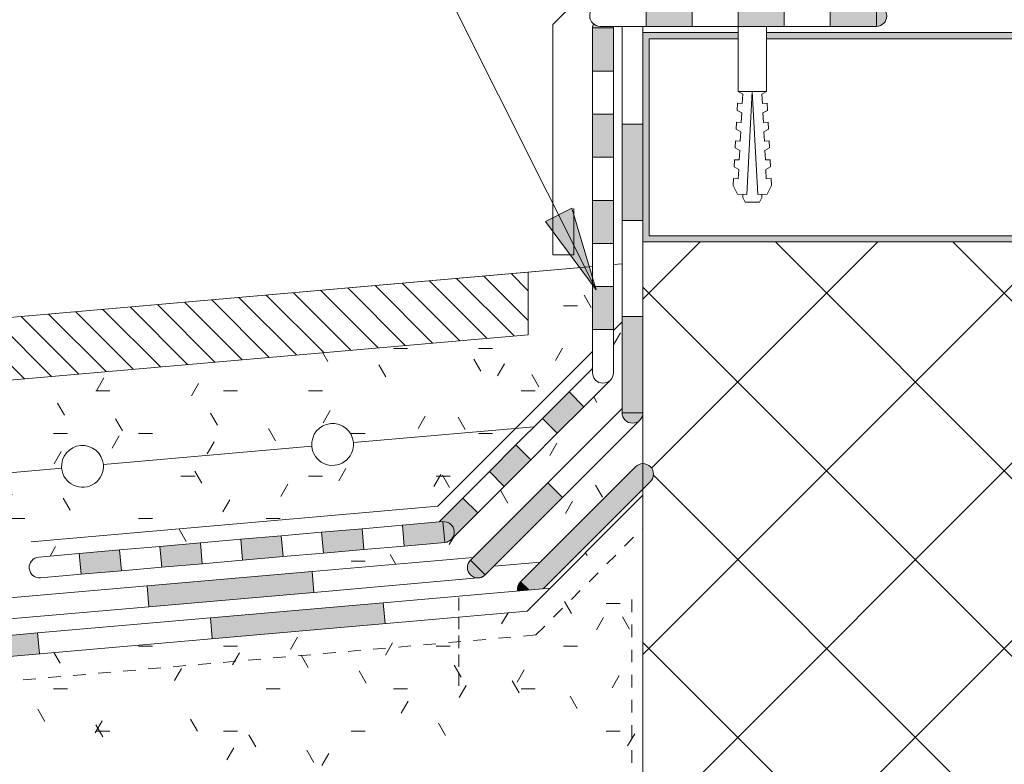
# Model space of a CAD drawing. Header units: millimetres. Extents: x 7829 to 9615, y 31216 to 33127.
# Tile 20 of 22: x 8780 to 9016, y 32535 to 32712. Entities that reach past the tile are written whole.
import ezdxf

# ---------------------------------------------------------------- set-up
doc = ezdxf.new("R2010")
doc.units = ezdxf.units.MM
doc.linetypes.add('Штрих_3_1_5_', pattern=[4.5, 3, -1.5])
doc.linetypes.add('Штрих_3_3_', pattern=[6, 3, -3])
for name, color, linetype, lineweight in [('01_Сплошная_Черная_1', 7, 'Continuous', 9), ('01_Сплошная_Черная_2', 7, 'Continuous', 20), ('02_Штрих_3_1_5__Черная_1', 7, 'Штрих_3_1_5_', 9), ('_Hidden Lines_', 7, 'Штрих_3_3_', 20), ('_Thin Lines_', 7, 'Continuous', 9), ('Detail Items', 7, 'Continuous', 20), ('Text Notes', 7, 'Continuous', 9), ('Тонкие линии', 7, 'Continuous', 9)]:
    doc.layers.add(name, color=color, linetype=linetype, lineweight=lineweight)
doc.layers.add('_Серый 0_10 мм Спл_', color=7, linetype='Continuous', lineweight=9, true_color=0x7f7f7f)
pattern_1 = [(0, (0, 0), (40.64, 10.16), [3.353, -27.127, 3.353, -27.127, -162.56]), (0, (0, 0), (40.64, 10.16), [-60.96, 3.353, -57.607, 3.353, -27.127, -71.12]), (0, (0, 0), (40.64, 10.16), [-152.4, 3.353, -16.967, 3.353, -47.447]), (120, (15.24, 5.08), (-29.118818, 30.1152724), [3.353, -27.127, 3.353, -27.127, -162.56]), (120, (15.24, 5.08), (-29.118818, 30.1152724), [-60.96, 3.353, -57.607, 3.353, -27.127, -71.12]), (120, (15.24, 5.08), (-29.118818, 30.1152724), [-152.4, 3.353, -16.967, 3.353, -47.447]), (240, (20.32, 25.4), (-11.521182, -40.2752724), [3.353, -27.127, 3.353, -27.127, -162.56]), (240, (20.32, 25.4), (-11.521182, -40.2752724), [-60.96, 3.353, -57.607, 3.353, -27.127, -71.12]), (240, (20.32, 25.4), (-11.521182, -40.2752724), [-152.4, 3.353, -16.967, 3.353, -47.447])]

# ---------------------------------------------------------------- blocks, each defined once
blk = doc.blocks.new('TN_WP_Гидроизоляция - Техноэласт ЭПП-2885027-4_00 Терраса корпус 4')
at = {"layer": 'Detail Items'}
for points in [[(8902.01, 32576.25), (8905.49, 32576.56), (8931.1, 32602.16), (8927.57, 32605.7), (8900.07, 32578.2), (8901.83, 32576.43)], [(8931.1, 32602.16), (8931.5, 32602.68), (8931.75, 32603.28), (8931.83, 32603.93), (8931.75, 32604.58), (8931.29, 32605.45), (8931.1, 32605.7), (8930.58, 32606.1), (8929.98, 32606.35), (8929.33, 32606.43), (8928.6, 32606.31), (8927.75, 32605.84), (8927.57, 32605.7), (8929.98, 32603.28)], [(8899.39, 32576.02), (8902.01, 32576.25), (8900.07, 32578.2), (8899.67, 32577.68), (8899.39, 32576.82), (8899.33, 32576.43)]]:
    blk.add_hatch(color=256, dxfattribs=at).paths.add_polyline_path(points)
for p, q in [((8927.57, 32605.7), (8900.07, 32578.2)), ((8905.49, 32576.56), (8931.1, 32602.16)), ((8902.01, 32576.25), (8900.07, 32578.2))]:
    blk.add_line(p, q, dxfattribs=at)
for centre, start, end in [((8929.33, 32603.93), 315, 135), ((8901.83, 32576.43), 135, 189.4789)]:
    blk.add_arc(centre, 2.5, start, end, dxfattribs=at)
blk = doc.blocks.new('TN_WP_Гидроизоляция - Техноэласт ЭПП-2902966-4_00 Терраса корпус 4')
at = {"layer": 'Тонкие линии', "lineweight": 20}
for points in [[(8826.37, 32564.62), (8867.67, 32568.23), (8867.23, 32573.21), (8825.93, 32569.6)], [(8743.77, 32557.39), (8785.07, 32561), (8784.64, 32565.98), (8743.34, 32562.37)]]:
    blk.add_hatch(color=256, dxfattribs=at).paths.add_polyline_path(points)
at = {"layer": 'Detail Items'}
for p, q in [((8867.23, 32573.21), (8825.93, 32569.6)), ((8867.67, 32568.23), (8867.23, 32573.21)), ((8825.93, 32569.6), (8826.37, 32564.62)), ((8784.64, 32565.98), (8743.34, 32562.37)), ((8785.07, 32561), (8784.64, 32565.98))]:
    blk.add_line(p, q, dxfattribs=at)
at = {"layer": 'Тонкие линии'}
for p, q in [((8907.17, 32576.7), (8867.23, 32573.21)), ((8825.93, 32569.6), (8784.64, 32565.98))]:
    blk.add_line(p, q, dxfattribs=at)
blk = doc.blocks.new('TN_WP_Гидроизоляция - Техноэласт ЭПП-2906283-4_00 Терраса корпус 4')
at = {"layer": 'Тонкие линии', "lineweight": 20}
blk.add_hatch(color=256, dxfattribs=at).paths.add_polyline_path([(8811.26, 32572.24), (8850.67, 32575.68), (8850.24, 32580.67), (8810.83, 32577.22), (8811.04, 32574.73)])
at = {"layer": 'Detail Items'}
for p, q in [((8850.24, 32580.67), (8810.83, 32577.22)), ((8850.67, 32575.68), (8850.24, 32580.67)), ((8810.83, 32577.22), (8811.26, 32572.24)), ((8811.26, 32572.24), (8850.67, 32575.68))]:
    blk.add_line(p, q, dxfattribs=at)
for start, end in [(285.1032, 290), (300.2338, 305)]:
    blk.add_arc((8889.87, 32581.62), 2.5, start, end, dxfattribs=at)
at = {"layer": 'Тонкие линии'}
for p, q in [((8888.74, 32584.03), (8850.24, 32580.67)), ((8850.67, 32575.68), (8889.87, 32579.11)), ((8810.83, 32577.22), (8771.42, 32573.77)), ((8771.85, 32568.79), (8811.26, 32572.24))]:
    blk.add_line(p, q, dxfattribs=at)
blk = doc.blocks.new('TN_MAT_Армирование - Армирование-2904897-4_00 Терраса корпус 4')
at = {"layer": 'Detail Items'}
for p, q in [((8860.12, 32611.45), (8903.32, 32615.23)), ((8800.35, 32606.22), (8850.16, 32610.58)), ((8740.58, 32600.99), (8790.39, 32605.35))]:
    blk.add_line(p, q, dxfattribs=at)
for centre, start, end in [((8855.14, 32611.01), 5, 185), ((8795.37, 32605.78), 5, 185), ((8855.14, 32611.01), 185, 5), ((8795.37, 32605.78), 185, 5)]:
    blk.add_arc(centre, 5, start, end, dxfattribs=at)
blk = doc.blocks.new('TN_LIN_Линия1 - Праймер битумный ТехноНИКОЛЬ _01-2904238-4_00 Терраса корпус 4')
at = {"layer": '_Hidden Lines_'}
blk.add_line((8903.73, 32565.5), (8496.49, 32529.87), dxfattribs=at)
blk = doc.blocks.new('TN_WP_Гидроизоляция - Техноэласт ЭПП-2906299-4_00 Терраса корпус 4')
at = {"layer": 'Detail Items'}
blk.add_hatch(color=256, dxfattribs=at).paths.add_polyline_path([(8889.87, 32579.12), (8890.91, 32579.37), (8891.46, 32579.72), (8891.56, 32579.93), (8888.1, 32583.39), (8887.54, 32582.48), (8887.45, 32582.27), (8887.42, 32581.19), (8887.45, 32580.98), (8887.7, 32580.37), (8888.1, 32579.86), (8888.62, 32579.46), (8889.65, 32579.15), (8889.79, 32579.13)])
at = {"layer": 'Тонкие линии', "lineweight": 20}
blk.add_hatch(color=256, dxfattribs=at).paths.add_polyline_path([(8891.63, 32579.86), (8910.12, 32598.34), (8906.58, 32601.88), (8888.1, 32583.39), (8891.62, 32579.87)])
at = {"layer": 'Detail Items'}
for p, q in [((8906.58, 32601.88), (8888.1, 32583.39)), ((8910.12, 32598.34), (8906.58, 32601.88)), ((8891.63, 32579.86), (8910.12, 32598.34)), ((8891.63, 32579.86), (8888.1, 32583.39))]:
    blk.add_line(p, q, dxfattribs=at)
blk.add_arc((8889.87, 32581.62), 2.5, 135, 315, dxfattribs=at)
at = {"layer": 'Тонкие линии'}
for p, q in [((8924.33, 32619.63), (8906.58, 32601.88)), ((8910.12, 32598.34), (8928.6, 32616.82))]:
    blk.add_line(p, q, dxfattribs=at)
blk = doc.blocks.new('TN_WP_Гидроизоляция - Техноэласт ЭПП 3-2906224-4_00 Терраса корпус 4')
at = {"layer": 'Тонкие линии', "lineweight": 20}
for points in [[(8908.85, 32613.69), (8915.2, 32620.03), (8911.66, 32623.57), (8905.32, 32617.22), (8906.58, 32615.96)], [(8896.17, 32601), (8902.51, 32607.34), (8898.97, 32610.88), (8892.63, 32604.54), (8895.44, 32601.73)], [(8883.48, 32588.31), (8889.82, 32594.66), (8886.29, 32598.19), (8880.59, 32592.49), (8882.14, 32592.54), (8882.96, 32592.22), (8883.48, 32591.82), (8883.76, 32591.51), (8884.14, 32590.6), (8884.2, 32590.3), (8884.06, 32589.29), (8883.98, 32589.02), (8883.46, 32588.33)]]:
    blk.add_hatch(color=256, dxfattribs=at).paths.add_polyline_path(points)
at = {"layer": 'Detail Items'}
for p, q in [((8911.66, 32623.57), (8905.32, 32617.22)), ((8915.2, 32620.03), (8911.66, 32623.57)), ((8908.85, 32613.69), (8915.2, 32620.03)), ((8905.32, 32617.22), (8908.85, 32613.69)), ((8898.97, 32610.88), (8892.63, 32604.54)), ((8902.51, 32607.34), (8898.97, 32610.88)), ((8896.17, 32601), (8902.51, 32607.34)), ((8892.63, 32604.54), (8896.17, 32601)), ((8886.29, 32598.19), (8880.59, 32592.49)), ((8889.82, 32594.66), (8886.29, 32598.19)), ((8883.63, 32588.46), (8889.82, 32594.66))]:
    blk.add_line(p, q, dxfattribs=at)
for start, end in [(300, 305.3289), (285, 290.1746)]:
    blk.add_arc((8881.71, 32590.08), 2.5, start, end, dxfattribs=at)
at = {"layer": 'Тонкие линии'}
for p, q in [((8917.27, 32629.18), (8911.66, 32623.57)), ((8915.2, 32620.03), (8921.54, 32626.37)), ((8905.32, 32617.22), (8898.97, 32610.88)), ((8902.51, 32607.34), (8908.85, 32613.69)), ((8892.63, 32604.54), (8886.29, 32598.19)), ((8889.82, 32594.66), (8896.17, 32601))]:
    blk.add_line(p, q, dxfattribs=at)
blk = doc.blocks.new('TN_WP_Гидроизоляция - Техноэласт ЭПП 3-2906248-4_00 Терраса корпус 4')
at = {"layer": 'Detail Items'}
blk.add_hatch(color=256, dxfattribs=at).paths.add_polyline_path([(8881.93, 32587.59), (8882.96, 32587.94), (8883.46, 32588.33), (8883.63, 32588.47), (8884.06, 32589.29), (8884.17, 32589.65), (8884.14, 32590.6), (8884.06, 32590.94), (8883.48, 32591.82), (8882.96, 32592.22), (8882.77, 32592.35), (8881.93, 32592.55), (8881.49, 32592.57), (8881.93, 32587.61)])
at = {"layer": 'Тонкие линии', "lineweight": 20}
for points in [[(8852.96, 32585.06), (8862.61, 32585.9), (8862.18, 32590.88), (8852.52, 32590.04), (8852.9, 32585.77)], [(8872.27, 32586.75), (8881.92, 32587.67), (8881.49, 32592.57), (8871.84, 32591.73), (8872.17, 32587.92)], [(8833.64, 32583.37), (8843.3, 32584.21), (8842.87, 32589.19), (8833.21, 32588.35), (8833.36, 32586.64)], [(8795.02, 32579.99), (8804.67, 32580.83), (8804.24, 32585.81), (8794.58, 32584.97)], [(8814.33, 32581.68), (8823.99, 32582.52), (8823.55, 32587.5), (8813.89, 32586.66)]]:
    blk.add_hatch(color=256, dxfattribs=at).paths.add_polyline_path(points)
at = {"layer": 'Detail Items'}
for p, q in [((8862.18, 32590.88), (8852.52, 32590.04)), ((8862.61, 32585.9), (8862.18, 32590.88)), ((8881.49, 32592.57), (8871.84, 32591.73)), ((8871.84, 32591.73), (8872.27, 32586.75)), ((8881.49, 32592.57), (8881.93, 32587.59)), ((8842.87, 32589.19), (8833.21, 32588.35)), ((8833.21, 32588.35), (8833.64, 32583.37)), ((8843.3, 32584.21), (8842.87, 32589.19)), ((8852.52, 32590.04), (8852.96, 32585.06)), ((8804.24, 32585.81), (8794.58, 32584.97)), ((8804.67, 32580.83), (8804.24, 32585.81)), ((8823.55, 32587.5), (8813.89, 32586.66)), ((8813.89, 32586.66), (8814.33, 32581.68)), ((8823.99, 32582.52), (8823.55, 32587.5)), ((8852.96, 32585.06), (8862.61, 32585.9)), ((8872.27, 32586.75), (8881.93, 32587.59)), ((8794.58, 32584.97), (8795.02, 32579.99)), ((8833.64, 32583.37), (8843.3, 32584.21)), ((8814.33, 32581.68), (8823.99, 32582.52)), ((8795.02, 32579.99), (8804.67, 32580.83))]:
    blk.add_line(p, q, dxfattribs=at)
for centre, start, end in [((8881.71, 32590.08), 275, 95), ((8785.14, 32581.63), 95, 275)]:
    blk.add_arc(centre, 2.5, start, end, dxfattribs=at)
at = {"layer": 'Тонкие линии'}
for p, q in [((8871.84, 32591.73), (8862.18, 32590.88)), ((8833.21, 32588.35), (8823.55, 32587.5)), ((8852.52, 32590.04), (8842.87, 32589.19)), ((8813.89, 32586.66), (8804.24, 32585.81)), ((8862.61, 32585.9), (8872.27, 32586.75)), ((8794.58, 32584.97), (8784.92, 32584.12)), ((8823.99, 32582.52), (8833.64, 32583.37)), ((8843.3, 32584.21), (8852.96, 32585.06)), ((8804.67, 32580.83), (8814.33, 32581.68)), ((8785.36, 32579.14), (8795.02, 32579.99))]:
    blk.add_line(p, q, dxfattribs=at)
blk = doc.blocks.new('TN_LIN_Линия1 - Праймер битумный ТехноНИКОЛЬ _01-2900790-4_00 Терраса корпус 4')
at = {"layer": '_Hidden Lines_'}
blk.add_line((8903.73, 32565.5), (8929.33, 32591.1), dxfattribs=at)
blk = doc.blocks.new('TN_LIN_Линия1 - Праймер битумный ТехноНИКОЛЬ _01-2882671-4_00 Терраса корпус 4')
at = {"layer": '_Hidden Lines_'}
blk.add_line((8926.67, 32414.97), (8926.67, 32576.43), dxfattribs=at)
blk = doc.blocks.new('TN_FIX_Саморез _дюбель_ - TN-FIX_Саморез _дюбель_-1934552-4_00 Терраса корпус 4')
at = {"layer": 'Detail Items', "lineweight": 9}
h = blk.add_hatch(dxfattribs=at)
h.set_pattern_fill('FP_9', color=256, style=0, pattern_type=2)
h.set_pattern_definition([(45, (0, 0), (-3.5355339, 3.5355339), [])])
h.paths.add_polyline_path([(8956.35, 32715.87), (8957.71, 32715.87), (8957.71, 32716.87), (8953.21, 32716.87), (8953.21, 32715.87), (8956.06, 32715.87)])
at = {"layer": 'Detail Items'}
for p, q in [((8954.86, 32723.2), (8954.86, 32725.17)), ((8956.06, 32725.17), (8956.06, 32723.2)), ((8956.06, 32723.2), (8954.86, 32723.2)), ((8949.21, 32721.7), (8949.21, 32720.87)), ((8949.21, 32720.87), (8953.21, 32720.87)), ((8953.21, 32720.87), (8953.21, 32718.87)), ((8957.71, 32718.87), (8957.71, 32720.87)), ((8957.71, 32720.87), (8961.71, 32720.87)), ((8961.71, 32720.87), (8961.71, 32721.7)), ((8953.21, 32716.87), (8953.21, 32715.87)), ((8957.71, 32715.87), (8957.71, 32716.87)), ((8952.08, 32710.87), (8952.08, 32695.31)), ((8958.84, 32695.31), (8958.84, 32710.87)), ((8952.08, 32695.31), (8953.17, 32694.69)), ((8952.08, 32695.31), (8958.84, 32695.31)), ((8953.17, 32694.69), (8953.06, 32692.44)), ((8954.17, 32670.7), (8955.46, 32695.31)), ((8955.46, 32695.31), (8956.75, 32670.7)), ((8957.75, 32694.69), (8958.84, 32695.31)), ((8957.86, 32692.44), (8957.75, 32694.69)), ((8951.93, 32692.5), (8951.84, 32690.81)), ((8953.06, 32692.44), (8951.93, 32692.5)), ((8958.99, 32692.5), (8957.86, 32692.44)), ((8959.07, 32690.81), (8958.99, 32692.5)), ((8951.84, 32690.81), (8952.94, 32690.19)), ((8952.94, 32690.19), (8952.82, 32687.95)), ((8957.98, 32690.19), (8959.07, 32690.81)), ((8958.1, 32687.95), (8957.98, 32690.19)), ((8951.7, 32688), (8951.61, 32686.32)), ((8952.82, 32687.95), (8951.7, 32688)), ((8959.22, 32688), (8958.1, 32687.95)), ((8959.31, 32686.32), (8959.22, 32688)), ((8951.61, 32686.32), (8952.7, 32685.7)), ((8952.7, 32685.7), (8952.59, 32683.45)), ((8958.22, 32685.7), (8959.31, 32686.32)), ((8958.33, 32683.45), (8958.22, 32685.7)), ((8951.46, 32683.51), (8951.37, 32681.83)), ((8952.59, 32683.45), (8951.46, 32683.51)), ((8959.46, 32683.51), (8958.33, 32683.45)), ((8959.55, 32681.83), (8959.46, 32683.51)), ((8951.37, 32681.83), (8952.47, 32681.2)), ((8952.47, 32681.2), (8952.35, 32678.96)), ((8958.45, 32681.2), (8959.55, 32681.83)), ((8958.57, 32678.96), (8958.45, 32681.2)), ((8951.23, 32679.02), (8951.14, 32677.33)), ((8952.35, 32678.96), (8951.23, 32679.02)), ((8959.69, 32679.02), (8958.57, 32678.96)), ((8959.78, 32677.33), (8959.69, 32679.02)), ((8951.14, 32677.33), (8952.23, 32676.71)), ((8952.23, 32676.71), (8952.11, 32674.46)), ((8958.69, 32676.71), (8959.78, 32677.33)), ((8958.8, 32674.46), (8958.69, 32676.71)), ((8950.99, 32674.52), (8950.9, 32672.84)), ((8950.9, 32672.84), (8951.92, 32670.81)), ((8952.11, 32674.46), (8950.99, 32674.52)), ((8959.93, 32674.52), (8958.8, 32674.46)), ((8959, 32670.81), (8960.02, 32672.84)), ((8960.02, 32672.84), (8959.93, 32674.52)), ((8951.92, 32670.81), (8954.17, 32670.7)), ((8953.21, 32670.75), (8953.21, 32669.99)), ((8956.75, 32670.7), (8959, 32670.81)), ((8957.71, 32669.99), (8957.71, 32670.75)), ((8953.21, 32669.99), (8953.77, 32668.87)), ((8953.77, 32668.87), (8957.15, 32668.87)), ((8957.15, 32668.87), (8957.71, 32669.99))]:
    blk.add_line(p, q, dxfattribs=at)
for start, end in [(94.695, 148.4977), (31.5023, 85.305)]:
    blk.add_arc((8955.46, 32717.87), 7.33, start, end, dxfattribs=at)
blk = doc.blocks.new('TN_WP_Гидроизоляция - Техноэласт ЭПП 3-2906174-4_00 Терраса корпус 4')
at = {"layer": 'Detail Items'}
blk.add_hatch(color=256, dxfattribs=at).paths.add_polyline_path([(8920.42, 32710.49), (8922.27, 32710.49), (8922.11, 32710.87), (8918.46, 32710.95), (8917.57, 32711.42), (8917.45, 32711.37), (8917.32, 32710.87), (8917.36, 32710.49), (8920.24, 32710.49)])
at = {"layer": 'Тонкие линии', "lineweight": 20}
for points in [[(8922.27, 32700.2), (8922.27, 32710.49), (8917.27, 32710.49), (8917.27, 32700.2)], [(8922.27, 32679.61), (8922.27, 32689.9), (8917.27, 32689.9), (8917.27, 32679.61)], [(8922.27, 32659.02), (8922.27, 32669.32), (8917.27, 32669.32), (8917.27, 32659.02)], [(8922.27, 32638.43), (8922.27, 32648.73), (8917.27, 32648.73), (8917.27, 32638.43), (8920.24, 32638.43)]]:
    blk.add_hatch(color=256, dxfattribs=at).paths.add_polyline_path(points)
at = {"layer": 'Detail Items'}
for p, q in [((8917.27, 32710.49), (8917.27, 32700.2)), ((8917.27, 32710.49), (8922.27, 32710.49)), ((8922.27, 32700.2), (8922.27, 32710.49)), ((8917.27, 32700.2), (8922.27, 32700.2)), ((8922.27, 32689.9), (8917.27, 32689.9)), ((8917.27, 32689.9), (8917.27, 32679.61)), ((8922.27, 32679.61), (8922.27, 32689.9)), ((8917.27, 32679.61), (8922.27, 32679.61)), ((8922.27, 32669.32), (8917.27, 32669.32)), ((8917.27, 32669.32), (8917.27, 32659.02)), ((8922.27, 32659.02), (8922.27, 32669.32)), ((8917.27, 32659.02), (8922.27, 32659.02)), ((8922.27, 32648.73), (8917.27, 32648.73)), ((8917.27, 32648.73), (8917.27, 32638.43)), ((8922.27, 32638.43), (8922.27, 32648.73)), ((8917.27, 32638.43), (8922.27, 32638.43))]:
    blk.add_line(p, q, dxfattribs=at)
for centre, start, end in [((8919.77, 32710.49), 156.5374, 180), ((8919.77, 32710.49), 0, 8.7706), ((8919.77, 32628.14), 180, 0)]:
    blk.add_arc(centre, 2.5, start, end, dxfattribs=at)
at = {"layer": 'Тонкие линии'}
for p, q in [((8917.27, 32700.2), (8917.27, 32689.9)), ((8922.27, 32689.9), (8922.27, 32700.2)), ((8917.27, 32679.61), (8917.27, 32669.32)), ((8922.27, 32669.32), (8922.27, 32679.61)), ((8917.27, 32659.02), (8917.27, 32648.73)), ((8922.27, 32648.73), (8922.27, 32659.02)), ((8917.27, 32638.43), (8917.27, 32628.14)), ((8922.27, 32628.14), (8922.27, 32638.43))]:
    blk.add_line(p, q, dxfattribs=at)
blk = doc.blocks.new('TN_WP_Гидроизоляция - Техноэласт ЭПП-2906291-4_00 Терраса корпус 4')
at = {"layer": 'Detail Items'}
blk.add_hatch(color=256, dxfattribs=at).paths.add_polyline_path([(8926.83, 32616.09), (8927.57, 32616.21), (8928.08, 32616.43), (8928.6, 32616.82), (8929, 32617.34), (8929.28, 32618.22), (8929.25, 32618.59), (8924.33, 32618.59), (8924.42, 32617.94), (8924.67, 32617.34), (8925.07, 32616.82), (8925.58, 32616.43), (8926.19, 32616.18)])
at = {"layer": 'Тонкие линии', "lineweight": 20}
for points in [[(8924.33, 32664.54), (8929.33, 32664.54), (8929.33, 32687.52), (8924.33, 32687.52), (8924.33, 32669.32)], [(8929.33, 32618.59), (8929.33, 32641.57), (8924.33, 32641.57), (8924.33, 32618.59), (8929.27, 32618.59)]]:
    blk.add_hatch(color=256, dxfattribs=at).paths.add_polyline_path(points)
at = {"layer": 'Detail Items'}
for p, q in [((8924.33, 32687.52), (8924.33, 32664.54)), ((8929.33, 32687.52), (8924.33, 32687.52)), ((8929.33, 32664.54), (8929.33, 32687.52)), ((8924.33, 32664.54), (8929.33, 32664.54)), ((8924.33, 32641.57), (8924.33, 32618.59)), ((8929.33, 32641.57), (8924.33, 32641.57)), ((8929.33, 32618.59), (8929.33, 32641.57)), ((8929.33, 32618.59), (8924.33, 32618.59))]:
    blk.add_line(p, q, dxfattribs=at)
for centre, start, end in [((8926.83, 32710.49), 171.2294, 180), ((8926.83, 32710.49), 0, 8.7706), ((8926.83, 32618.59), 180, 0)]:
    blk.add_arc(centre, 2.5, start, end, dxfattribs=at)
at = {"layer": 'Тонкие линии'}
for p, q in [((8924.33, 32710.49), (8924.33, 32687.52)), ((8929.33, 32687.52), (8929.33, 32710.49)), ((8924.33, 32664.54), (8924.33, 32641.57)), ((8929.33, 32641.57), (8929.33, 32664.54))]:
    blk.add_line(p, q, dxfattribs=at)
blk = doc.blocks.new('TN_WP_Гидроизоляция - Техноэласт ЭПП 3-2524930-4_00 Терраса корпус 4')
at = {"layer": 'Detail Items'}
blk.add_hatch(color=256, dxfattribs=at).paths.add_polyline_path([(8985.1, 32710.87), (8985.75, 32710.95), (8986.35, 32711.2), (8986.87, 32711.6), (8987.27, 32712.12), (8987.52, 32712.72), (8987.6, 32713.37), (8987.52, 32714.02), (8987.27, 32714.62), (8986.87, 32715.14), (8986.35, 32715.53), (8985.75, 32715.78), (8985.1, 32715.78), (8985.1, 32711.6)])
at = {"layer": 'Тонкие линии', "lineweight": 20}
for points in [[(8941.1, 32710.87), (8941.1, 32715.87), (8930.1, 32715.87), (8930.1, 32710.87), (8940.68, 32710.87)], [(8957.74, 32710.87), (8963.1, 32710.87), (8963.1, 32715.87), (8952.1, 32715.87), (8952.1, 32710.87), (8957.71, 32710.87)], [(8979.51, 32710.87), (8985.1, 32710.87), (8985.1, 32715.87), (8974.1, 32715.87), (8974.1, 32710.87), (8979.33, 32710.87)]]:
    blk.add_hatch(color=256, dxfattribs=at).paths.add_polyline_path(points)
at = {"layer": 'Detail Items'}
for p, q in [((8941.1, 32715.87), (8930.1, 32715.87)), ((8930.1, 32715.87), (8930.1, 32710.87)), ((8941.1, 32710.87), (8941.1, 32715.87)), ((8963.1, 32715.87), (8952.1, 32715.87)), ((8952.1, 32715.87), (8952.1, 32710.87)), ((8963.1, 32710.87), (8963.1, 32715.87)), ((8985.1, 32715.87), (8974.1, 32715.87)), ((8974.1, 32715.87), (8974.1, 32710.87)), ((8985.1, 32715.87), (8985.1, 32710.87)), ((8930.1, 32710.87), (8941.1, 32710.87)), ((8952.1, 32710.87), (8963.1, 32710.87)), ((8974.1, 32710.87), (8985.1, 32710.87))]:
    blk.add_line(p, q, dxfattribs=at)
for centre, start, end in [((8919.1, 32713.37), 90, 270), ((8985.1, 32713.37), 270, 90)]:
    blk.add_arc(centre, 2.5, start, end, dxfattribs=at)
at = {"layer": 'Тонкие линии'}
for p, q in [((8930.1, 32715.87), (8919.1, 32715.87)), ((8952.1, 32715.87), (8941.1, 32715.87)), ((8974.1, 32715.87), (8963.1, 32715.87)), ((8919.1, 32710.87), (8930.1, 32710.87)), ((8941.1, 32710.87), (8952.1, 32710.87)), ((8963.1, 32710.87), (8974.1, 32710.87))]:
    blk.add_line(p, q, dxfattribs=at)

msp = doc.modelspace()

# ---------------------------------------------------------------- hatches: boundary and pattern name
at = {"layer": 'Detail Items', "true_color": 0xffffff}
h = msp.add_hatch(color=7, dxfattribs=at)
h.paths.add_polyline_path([(8930.83, 32659.37), (9078.77, 32659.37), (9078.77, 32662.03), (9076.98, 32662.03), (9076.98, 32660.98), (9073.8, 32660.98), (9073.8, 32670.08), (9076.98, 32670.08), (9076.98, 32669.06), (9078.77, 32669.06), (9078.77, 32671.63), (9073.8, 32671.73), (9073.79, 32682.27), (9072.3, 32682.27), (9072.3, 32660.87), (8930.83, 32660.87), (8930.83, 32707.87), (8952.08, 32707.87), (8952.08, 32709.37), (8929.33, 32709.37), (8929.33, 32659.37)])
h.paths.add_polyline_path([(9108.07, 32675.4), (9108.07, 32679.24), (9105.62, 32682.27), (9104.77, 32682.27), (9104.77, 32675.4), (9105.62, 32675.4)])
h.paths.add_polyline_path([(9097.74, 32679.58), (9097.77, 32679.58), (9097.77, 32682.27), (9078.7, 32682.27), (9082.39, 32679.58), (9091.79, 32679.58)])
h.paths.add_polyline_path([(9073.8, 32686.27), (9073.8, 32686.27), (9073.8, 32697.11), (9078.77, 32697.11), (9078.77, 32699.68), (9076.98, 32699.68), (9076.98, 32698.66), (9073.8, 32698.66), (9073.8, 32707.76), (9076.98, 32707.76), (9076.98, 32706.71), (9078.77, 32706.71), (9078.77, 32709.37), (8958.84, 32709.37), (8958.84, 32707.87), (9072.3, 32707.87), (9072.3, 32686.27), (9073.58, 32686.27)])
h.paths.add_polyline_path([(9082.6, 32686.27), (9097.77, 32686.27), (9097.77, 32689.16), (9082.39, 32689.16), (9078.42, 32686.27), (9082.5, 32686.27)])
h.paths.add_polyline_path([(9104.77, 32686.27), (9105.62, 32686.27), (9108.07, 32689.3), (9108.07, 32693.34), (9104.77, 32693.34), (9104.77, 32687.67)])
at = {"layer": 'Detail Items', "lineweight": 9}
h = msp.add_hatch(dxfattribs=at)
h.set_pattern_fill('FP_1', color=256, style=0, pattern_type=2)
h.set_pattern_definition([(45, (0, 0), (-21.213203, 21.213203), []), (135, (0, 0), (-21.213203, -21.213203), [])])
h.paths.add_polyline_path([(8929.33, 32166.93), (9081.68, 32166.93), (9081.68, 32399.97), (8929.33, 32399.97), (8929.33, 32197.08)])
h.paths.add_polyline_path([(9081.68, 32414.97), (9081.68, 32659.37), (8929.33, 32659.37), (8929.33, 32606.43), (8929.98, 32606.35), (8930.58, 32606.1), (8931.29, 32605.45), (8931.5, 32605.18), (8931.75, 32604.58), (8931.83, 32603.93), (8931.75, 32603.28), (8931.5, 32602.68), (8931.1, 32602.16), (8929.33, 32600.4), (8929.33, 32414.97), (9028.57, 32414.97)])
h = msp.add_hatch(dxfattribs=at)
h.set_pattern_fill('FP_2', color=256, style=0, pattern_type=2)
h.set_pattern_definition(pattern_1)
h.paths.add_polyline_path([(8496.51, 32549.72), (8888.86, 32584.16), (8924.33, 32619.63), (8924.33, 32654.14), (8922.27, 32653.96), (8922.19, 32627.49), (8921.79, 32626.7), (8921.02, 32625.86), (8882.96, 32587.92), (8881.93, 32587.59), (8784.71, 32579.17), (8783.71, 32579.61), (8783.54, 32579.72), (8783.09, 32580.2), (8782.79, 32580.78), (8782.65, 32581.41), (8782.79, 32582.42), (8783.09, 32583.03), (8783.23, 32583.24), (8783.71, 32583.68), (8784.71, 32584.07), (8785.36, 32584.16), (8880.67, 32592.57), (8917.27, 32629.18), (8917.27, 32653.52), (8901.86, 32652.17), (8901.78, 32637.18), (8496.51, 32601.73), (8496.51, 32584.6), (8497.38, 32584.56), (8498.63, 32584.17), (8499.73, 32583.47), (8500.61, 32582.5), (8501.21, 32581.34), (8501.49, 32580.07), (8501.44, 32578.77), (8501.05, 32577.52), (8500.34, 32576.42), (8499.38, 32575.54), (8498.22, 32574.94), (8496.51, 32574.65), (8496.51, 32553.08)])
h.paths.add_polyline_path([(8556.72, 32579.88), (8555.42, 32579.94), (8554.17, 32580.33), (8553.07, 32581.03), (8552.19, 32582), (8551.59, 32583.15), (8551.3, 32584.43), (8551.36, 32585.73), (8551.75, 32586.98), (8552.45, 32588.08), (8553.42, 32588.96), (8554.58, 32589.56), (8555.85, 32589.85), (8557.15, 32589.79), (8558.4, 32589.4), (8559.5, 32588.69), (8560.38, 32587.73), (8560.98, 32586.57), (8561.27, 32585.3), (8561.21, 32584), (8560.82, 32582.75), (8560.12, 32581.65), (8559.15, 32580.77), (8558, 32580.17), (8556.98, 32579.94)])
h.paths.add_polyline_path([(8893.74, 32581.96), (8904.8, 32582.93), (8928.08, 32606.1), (8928.69, 32606.35), (8929.33, 32606.43), (8929.25, 32617.94), (8929, 32617.34), (8928.08, 32616.31), (8894.83, 32583.06)])
h.paths.add_polyline_path([(8616.49, 32585.11), (8615.19, 32585.17), (8613.78, 32585.67), (8612.84, 32586.26), (8611.96, 32587.23), (8611.36, 32588.38), (8611.08, 32589.66), (8611.13, 32590.96), (8611.53, 32592.21), (8612.23, 32593.31), (8613.19, 32594.19), (8614.35, 32594.79), (8615.62, 32595.07), (8616.93, 32595.02), (8618.17, 32594.63), (8619.27, 32593.92), (8620.15, 32592.96), (8620.76, 32591.8), (8621.04, 32590.53), (8620.98, 32589.23), (8620.59, 32587.98), (8619.89, 32586.88), (8618.92, 32586), (8617.77, 32585.4), (8616.75, 32585.17)])
h.paths.add_polyline_path([(8676.26, 32590.34), (8674.96, 32590.4), (8673.72, 32590.79), (8672.61, 32591.49), (8671.73, 32592.45), (8671.06, 32593.91), (8670.85, 32594.89), (8670.9, 32596.19), (8671.3, 32597.44), (8672, 32598.54), (8672.96, 32599.42), (8674.12, 32600.02), (8675.39, 32600.3), (8676.7, 32600.25), (8677.94, 32599.85), (8679.04, 32599.15), (8679.92, 32598.19), (8680.53, 32597.03), (8680.81, 32595.76), (8680.75, 32594.45), (8680.36, 32593.21), (8679.66, 32592.11), (8678.7, 32591.23), (8677.54, 32590.62), (8676.52, 32590.4)])
h.paths.add_polyline_path([(8736.04, 32595.57), (8734.73, 32595.63), (8733.49, 32596.02), (8732.39, 32596.72), (8731.5, 32597.68), (8730.9, 32598.84), (8730.62, 32600.12), (8730.77, 32601.73), (8731.07, 32602.67), (8731.77, 32603.77), (8732.73, 32604.65), (8733.89, 32605.25), (8735.16, 32605.53), (8736.54, 32605.45), (8737.71, 32605.08), (8738.81, 32604.38), (8739.7, 32603.41), (8740.3, 32602.26), (8740.58, 32600.99), (8740.52, 32599.68), (8740.13, 32598.44), (8739.43, 32597.34), (8738.47, 32596.46), (8737.31, 32595.85), (8736.29, 32595.63)])
h.paths.add_polyline_path([(8795.81, 32600.8), (8794.5, 32600.86), (8793.26, 32601.25), (8792.16, 32601.95), (8791.28, 32602.91), (8790.67, 32604.07), (8790.4, 32605.45), (8790.45, 32606.65), (8790.84, 32607.89), (8791.54, 32609), (8792.5, 32609.88), (8793.66, 32610.48), (8794.94, 32610.76), (8796.24, 32610.71), (8797.49, 32610.31), (8798.59, 32609.61), (8799.47, 32608.65), (8800.07, 32607.49), (8800.35, 32606.22), (8800.3, 32604.91), (8799.9, 32603.67), (8799.2, 32602.57), (8798.24, 32601.69), (8797.08, 32601.08), (8796.06, 32600.86)])
h.paths.add_polyline_path([(8855.58, 32606.03), (8854.28, 32606.09), (8853.03, 32606.48), (8851.93, 32607.18), (8851.05, 32608.14), (8850.45, 32609.3), (8850.16, 32610.58), (8850.22, 32611.88), (8850.61, 32613.12), (8851.31, 32614.22), (8852.28, 32615.11), (8853.43, 32615.71), (8854.71, 32615.99), (8856.01, 32615.93), (8857.26, 32615.54), (8858.36, 32614.84), (8859.24, 32613.88), (8859.84, 32612.72), (8860.12, 32611.45), (8860.07, 32610.14), (8859.68, 32608.9), (8858.97, 32607.8), (8858.01, 32606.92), (8856.85, 32606.31), (8855.84, 32606.09)])
h = msp.add_hatch(dxfattribs=at)
h.set_pattern_fill('FP_4', color=256, style=0, pattern_type=2)
h.set_pattern_definition([(135, (0, 0), (-3.5355339, -3.5355339), [])])
h.paths.add_polyline_path([(8496.51, 32601.73), (8901.86, 32637.23), (8901.78, 32652.16), (8496.51, 32616.71)])
h = msp.add_hatch(dxfattribs=at)
h.set_pattern_fill('FP_2', color=256, style=0, pattern_type=2)
h.set_pattern_definition(pattern_1)
h.paths.add_polyline_path([(8408.83, 32487.93), (8929.33, 32533.47), (8929.29, 32598.82), (8901.67, 32571.2), (8494.71, 32535.7), (8447.43, 32535.7), (8447.43, 32528.2), (8444.37, 32528.2), (8444.37, 32530.02), (8444.87, 32530.13), (8445.32, 32530.37), (8445.7, 32530.7), (8445.99, 32531.12), (8446.17, 32531.6), (8446.23, 32532.1), (8446.17, 32535.7), (8436.63, 32535.7), (8436.7, 32531.6), (8436.88, 32531.12), (8437.17, 32530.7), (8437.55, 32530.37), (8438, 32530.13), (8438.49, 32530.02), (8438.49, 32528.2), (8435.43, 32528.2), (8435.43, 32535.7), (8432.43, 32535.7), (8432.43, 32507.2), (8428.53, 32507.2), (8427.33, 32506), (8427.33, 32497), (8416.83, 32497), (8408.83, 32489), (8408.83, 32488.38)])
at = {"layer": 'Text Notes'}
msp.add_hatch(color=256, dxfattribs=at).paths.add_polyline_path([(8918.17, 32647.98), (8912.33, 32667.43), (8906.03, 32664.26)])

# ---------------------------------------------------------------- linework, layer by layer
at = {"layer": '01_Сплошная_Черная_1'}
for p, q in [((8924.33, 32654.14), (8922.27, 32653.96)), ((8917.27, 32653.52), (8901.86, 32652.17)), ((8929.33, 32606.43), (8929.33, 32618.59)), ((8929.33, 32618.59), (8929.33, 32414.97)), ((8929.33, 32598.86), (8901.67, 32571.2)), ((8929.33, 32533.47), (8929.33, 32598.86)), ((8893.74, 32581.96), (8904.8, 32582.93)), ((8901.67, 32571.2), (8496.41, 32535.75))]:
    msp.add_line(p, q, dxfattribs=at)
at = {"layer": '01_Сплошная_Черная_2'}
for p, q in [((8914.83, 32718.37), (8907.76, 32711.3)), ((8907.76, 32711.3), (8907.76, 32656.31)), ((8952.08, 32709.37), (8929.33, 32709.37)), ((9078.77, 32709.37), (8958.84, 32709.37)), ((8930.83, 32660.87), (8930.83, 32707.87)), ((8930.83, 32707.87), (8952.08, 32707.87)), ((8958.84, 32707.87), (9072.3, 32707.87)), ((8912.76, 32656.31), (8912.76, 32667.35)), ((8929.33, 32659.37), (9078.77, 32659.37)), ((9072.3, 32660.87), (8930.83, 32660.87)), ((8907.76, 32656.31), (8912.76, 32656.31))]:
    msp.add_line(p, q, dxfattribs=at)
at = {"layer": '02_Штрих_3_1_5__Черная_1'}
msp.add_line((8885.3, 32553.37), (8885.3, 32574.54), dxfattribs=at)
at = {"layer": '_Thin Lines_'}
for p, q in [((8901.86, 32652.17), (8496.51, 32616.71)), ((8901.86, 32637.19), (8901.86, 32652.17)), ((8496.51, 32601.73), (8901.86, 32637.19))]:
    msp.add_line(p, q, dxfattribs=at)
at = {"layer": '_Серый 0_10 мм Спл_'}
for p, q in [((8922.27, 32653.96), (8924.33, 32654.14)), ((8496.51, 32616.71), (8917.27, 32653.52)), ((8922.27, 32638.2), (8924.33, 32640.26)), ((8880.3, 32596.23), (8917.27, 32633.2)), ((8783.14, 32587.73), (8880.3, 32596.23))]:
    msp.add_line(p, q, dxfattribs=at)
at = {"layer": 'Text Notes'}
for p, q in [((8918.17, 32647.98), (8829.53, 32824.2)), ((8912.33, 32667.43), (8906.03, 32664.26)), ((8918.17, 32647.98), (8912.33, 32667.43)), ((8906.03, 32664.26), (8918.17, 32647.98))]:
    msp.add_line(p, q, dxfattribs=at)

# ---------------------------------------------------------------- block references
at = {"layer": 'Detail Items'}
for name in ['TN_FIX_Саморез _дюбель_ - TN-FIX_Саморез _дюбель_-1934552-4_00 Терраса корпус 4', 'TN_WP_Гидроизоляция - Техноэласт ЭПП 3-2524930-4_00 Терраса корпус 4', 'TN_WP_Гидроизоляция - Техноэласт ЭПП 3-2906174-4_00 Терраса корпус 4', 'TN_WP_Гидроизоляция - Техноэласт ЭПП-2906291-4_00 Терраса корпус 4', 'TN_WP_Гидроизоляция - Техноэласт ЭПП 3-2906224-4_00 Терраса корпус 4', 'TN_WP_Гидроизоляция - Техноэласт ЭПП-2906299-4_00 Терраса корпус 4', 'TN_MAT_Армирование - Армирование-2904897-4_00 Терраса корпус 4', 'TN_WP_Гидроизоляция - Техноэласт ЭПП-2885027-4_00 Терраса корпус 4', 'TN_WP_Гидроизоляция - Техноэласт ЭПП 3-2906248-4_00 Терраса корпус 4', 'TN_LIN_Линия1 - Праймер битумный ТехноНИКОЛЬ _01-2900790-4_00 Терраса корпус 4', 'TN_WP_Гидроизоляция - Техноэласт ЭПП-2906283-4_00 Терраса корпус 4', 'TN_WP_Гидроизоляция - Техноэласт ЭПП-2902966-4_00 Терраса корпус 4', 'TN_LIN_Линия1 - Праймер битумный ТехноНИКОЛЬ _01-2882671-4_00 Терраса корпус 4', 'TN_LIN_Линия1 - Праймер битумный ТехноНИКОЛЬ _01-2904238-4_00 Терраса корпус 4']:
    msp.add_blockref(name, (0, 0), dxfattribs=at)

doc.saveas('drawing.dxf')
